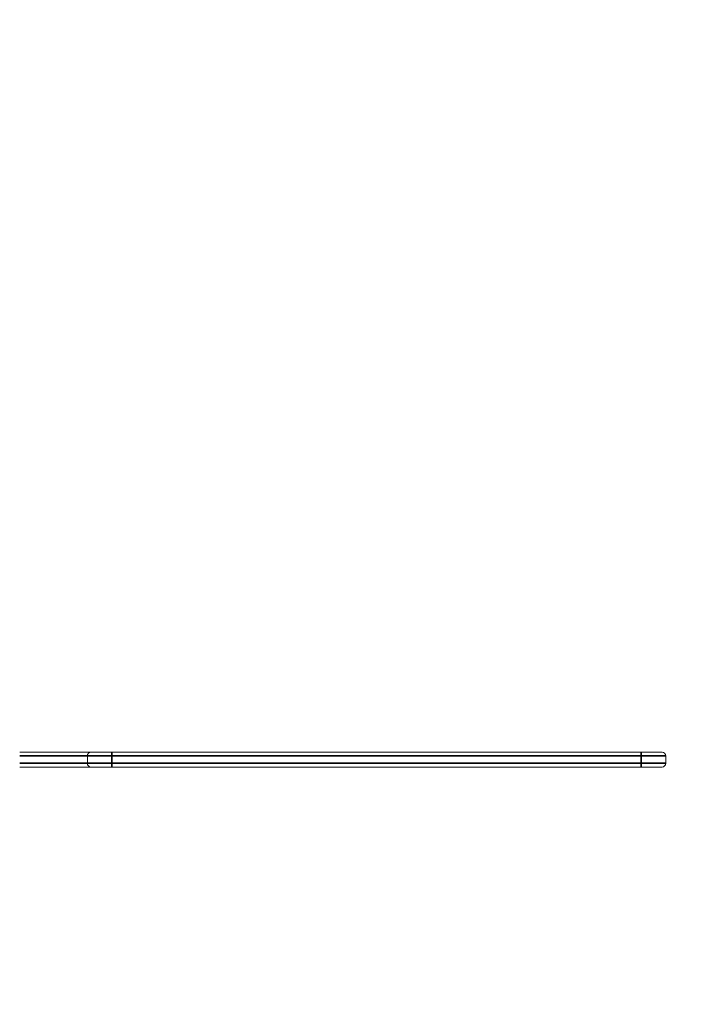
# Model space of a CAD drawing. Header units: millimetres. Extents: x 4 to 1188, y 1 to 840.
# Tile 93 of 210: x 222 to 300, y 661 to 776. Entities that reach past the tile are written whole.
import ezdxf

# ---------------------------------------------------------------- set-up
doc = ezdxf.new("R2010")
doc.units = ezdxf.units.MM
doc.layers.add('1', color=7, linetype='Continuous')
doc.styles.add('Arial Unicode MS', font='Arial Unicode MS')
doc.dimstyles.get("Standard").update_dxf_attribs({"dimtxt": 0.18, "dimasz": 0.18, "dimexe": 0.18, "dimexo": 0.0625, "dimgap": 0.09, "dimtad": 0, "dimtih": 1, "dimtoh": 1, "dimdec": 4, "dimzin": 0, "dimdsep": 46, "dimtxsty": 'Standard', "dimcen": 0.09, "dimadec": 0, "dimazin": 0, "dimtfac": 1, "dimtdec": 4, "dimtofl": 0, "dimtmove": 0, "dimatfit": 3, "dimfxl": 0, "dimtolj": 1, "dimtzin": 0, "dimarcsym": 0})

# ---------------------------------------------------------------- blocks, each defined once
blk = doc.blocks.new('_U16')
at = {"layer": '1', "color": 18, "lineweight": 35}
for p, q in [((192.37, 762.34), (192.37, 821.2)), ((407.92, 645.11), (407.92, 821.2)), ((192.37, 819.2), (407.92, 819.2))]:
    blk.add_line(p, q, dxfattribs=at)
at = {"layer": '1', "color": 18, "lineweight": 70}
for points in [[(192.37, 819.2), (195.87, 819.98), (195.87, 818.43)], [(407.92, 819.2), (404.42, 818.43), (404.42, 819.98)]]:
    blk.add_solid(points, dxfattribs=at)
at = {"layer": '1', "color": 18, "linetype": 'Continuous', "lineweight": 13, "insert": (289.63, 821.76), "char_height": 5, "attachment_point": 7, "line_spacing_factor": 1.047437, "style": 'Arial Unicode MS'}
blk.add_mtext('\\fArial Unicode MS|b0|i0;\\W1.0000;{\\H1.21x;(}1509{\\H1.21x;)}', dxfattribs=at)

msp = doc.modelspace()

# ---------------------------------------------------------------- linework, layer by layer
at = {"layer": '1', "color": 154, "linetype": 'Continuous', "lineweight": 13}
for p, q in [((222.2887, 690.6621), (230.5744, 690.6621)), ((230.5744, 690.6621), (233.003, 690.6621)), ((233.003, 690.6621), (294.4315, 690.6621)), ((294.4315, 690.6621), (296.8601, 690.6621)), ((230.1458, 689.3764), (230.1458, 690.2335)), ((297.2887, 690.2335), (297.2887, 689.3764)), ((230.5744, 688.9478), (222.2887, 688.9478)), ((233.003, 688.9478), (230.5744, 688.9478)), ((294.4315, 688.9478), (233.003, 688.9478)), ((296.8601, 688.9478), (294.4315, 688.9478))]:
    msp.add_line(p, q, dxfattribs=at)
at = {"layer": '1', "color": 154, "linetype": 'Continuous', "lineweight": 35}
for p, q in [((233.003, 690.2335), (233.003, 690.6621)), ((294.4315, 690.2335), (294.4315, 690.6621)), ((230.1458, 690.2335), (222.2887, 690.2335)), ((233.003, 690.2335), (230.1458, 690.2335)), ((233.003, 690.2335), (233.003, 689.3764)), ((294.4315, 690.2335), (233.003, 690.2335)), ((294.4315, 689.3764), (294.4315, 690.2335)), ((297.2887, 690.2335), (294.4315, 690.2335)), ((222.2887, 689.3764), (230.1458, 689.3764)), ((230.1458, 689.3764), (233.003, 689.3764)), ((233.003, 689.3764), (233.003, 688.9478)), ((233.003, 689.3764), (294.4315, 689.3764)), ((294.4315, 689.3764), (294.4315, 688.9478)), ((294.4315, 689.3764), (297.2887, 689.3764))]:
    msp.add_line(p, q, dxfattribs=at)
at = {"layer": '1', "color": 154, "linetype": 'Continuous', "lineweight": 13}
for centre, start, end in [((230.5744, 690.2335), 90, 180), ((296.8601, 690.2335), 0, 90), ((230.5744, 689.3764), 180, 270), ((296.8601, 689.3764), 270, 0)]:
    msp.add_arc(centre, 0.4286, start, end, dxfattribs=at)

# ---------------------------------------------------------------- dimensions: what is measured, and where the dimension line sits
at = {"layer": '1', "color": 18, "linetype": 'Continuous', "lineweight": 13}
dim = msp.add_linear_dim(base=(407.9172, 819.2011), p1=(192.3744, 761.337), p2=(407.9172, 644.1084), dimstyle='Standard', override={"dimtxt": 5, "dimasz": 3.5, "dimexe": 2, "dimexo": 1, "dimgap": 2.5, "dimtad": 1, "dimtih": 1, "dimtoh": 0, "dimdec": 0, "dimlfac": 7, "dimzin": 8, "dimdsep": 44, "dimlunit": 2, "dimpost": '(<>)', "dimtxsty": 'Arial Unicode MS', "dimsah": 1, "dimse1": 0, "dimse2": 0, "dimsd1": 0, "dimsd2": 0, "dimclrd": 18, "dimclre": 18, "dimclrt": 18, "dimtm": -0.1, "dimtfac": 0.4, "dimtdec": 2, "dimtofl": 1, "dimtmove": 0, "dimtzin": 8, "dimlwd": 35, "dimlwe": 35}, dxfattribs=at)
dim.commit()
dim.dimension.update_dxf_attribs({"geometry": '_U16', "text_midpoint": (300.1458, 819.2011), "dimtype": 160})

doc.saveas('drawing.dxf')
